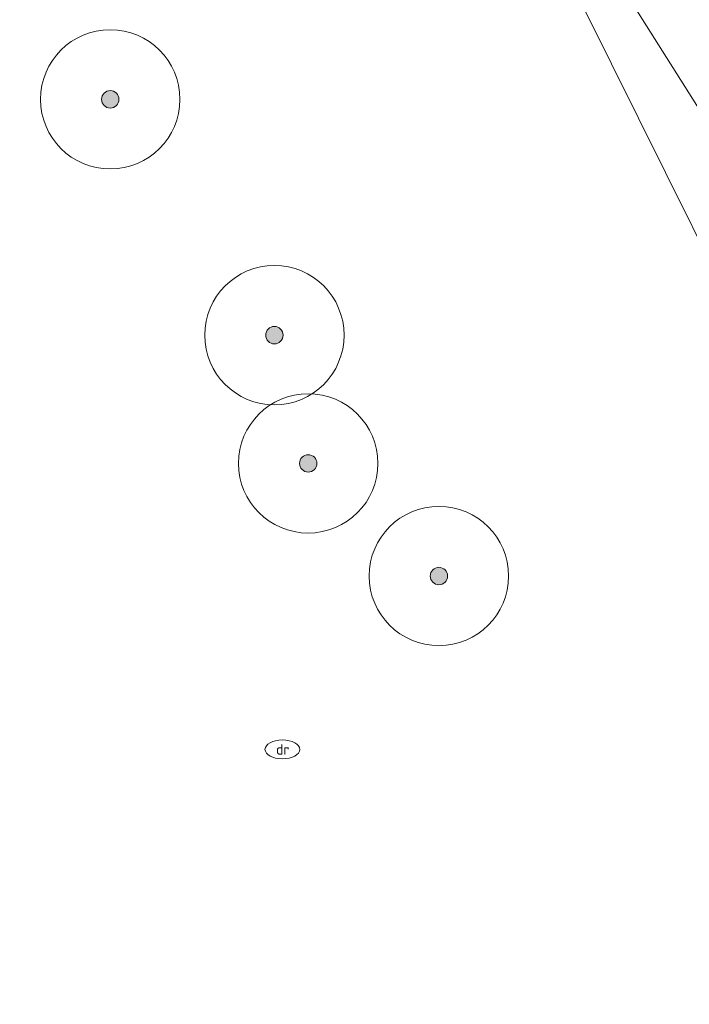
# Model space of a CAD drawing. Header units: metres. Extents: x 125349 to 128236, y 501602 to 503797.
# Tile 106 of 256: x 126647 to 126657, y 501818 to 501832. Entities that reach past the tile are written whole.
import ezdxf
from ezdxf.enums import TextEntityAlignment as Align

# ---------------------------------------------------------------- set-up
doc = ezdxf.new("R2010")
doc.units = ezdxf.units.M
doc.layers.get('0').update_dxf_attribs({"linetype": 'CONTINUOUS'})
for name, color, linetype, lineweight in [('B-WE-GR-BOOM-S-500', 90, 'CONTINUOUS', 18), ('B-WE-GR-GRAS-GV', 60, 'CONTINUOUS', 13), ('B-WE-IE-MEUBILAIR-S', 7, 'CONTINUOUS', 18), ('B-WE-VH-ONVERHARD-GV', 252, 'CONTINUOUS', 18)]:
    doc.layers.add(name, color=color, linetype=linetype, lineweight=lineweight)
doc.styles.add('NLCS-ISO', font='NLCS-ISO.ttf')

# ---------------------------------------------------------------- blocks, each defined once
blk = doc.blocks.new('SIE-MEUBILAIR_PUT_DRAINAGEPUT-SO')
blk.add_ellipse((0, 0), major_axis=(1.25, 0), ratio=0.54)
at = {"style": 'NLCS-ISO'}
blk.add_text('dr', height=0.75, dxfattribs=at).set_placement((0.026, 0), align=Align.MIDDLE_CENTER)
blk = doc.blocks.new('SGR-BOOM_01-SO')
at = {"linetype": 'ByBlock', "lineweight": 18}
h = blk.add_hatch(color=0, dxfattribs=at)
h.dxf.hatch_style = 1
edge = h.paths.add_edge_path()
edge.add_arc((0, 0), 0.25, 0, 360)
at = {"color": 0, "linetype": 'ByBlock', "lineweight": 18}
for radius in [2, 0.25]:
    blk.add_circle((0, 0), radius, dxfattribs=at)

msp = doc.modelspace()

# ---------------------------------------------------------------- linework, layer by layer
at = {"layer": 'B-WE-GR-GRAS-GV', "flags": 128}
for points in [[(126618.199, 501882.904), (126637.235, 501860.406), (126649.473, 501842.359), (126656.92, 501830.554), (126661.092, 501821.746), (126661.834, 501816.06), (126661.463, 501812.846), (126660.011, 501809.262), (126658.126, 501806.048), (126654.912, 501800.361), (126650.245, 501792.296), (126646.521, 501785.313), (126644.926, 501782.451), (126640.73, 501775.087), (126635.092, 501765.711)], [(126625.838, 501751.96), (126649.009, 501791.209), (126651.512, 501795.597), (126655.9, 501803.447), (126660.103, 501811.142), (126660.844, 501813.83), (126661.092, 501815.839), (126660.443, 501821), (126659.423, 501823.626), (126659.176, 501824.152), (126654.54, 501833.485), (126647.618, 501843.93), (126634.303, 501862.556)]]:
    msp.add_lwpolyline(points, dxfattribs=at)
at = {"layer": 'B-WE-VH-ONVERHARD-GV', "flags": 128}
for points in [[(126635.092, 501765.711), (126640.73, 501775.087), (126644.926, 501782.451), (126646.521, 501785.313), (126650.245, 501792.296), (126654.912, 501800.361), (126658.126, 501806.048), (126660.011, 501809.262), (126661.463, 501812.846), (126661.834, 501816.06), (126661.092, 501821.746), (126656.92, 501830.554), (126649.473, 501842.359), (126637.235, 501860.406), (126618.199, 501882.904)], [(126634.303, 501862.556), (126647.618, 501843.93), (126654.54, 501833.485), (126659.176, 501824.152), (126659.423, 501823.626), (126660.443, 501821), (126661.092, 501815.839), (126660.844, 501813.83), (126660.103, 501811.142), (126655.9, 501803.447), (126651.512, 501795.597), (126649.009, 501791.209), (126625.838, 501751.96)]]:
    msp.add_lwpolyline(points, dxfattribs=at)

# ---------------------------------------------------------------- block references
at = {"layer": 'B-WE-GR-BOOM-S-500', "xscale": 0.5, "yscale": 0.5, "zscale": 0.5}
for p in [(126648.506, 501830.642), (126650.861, 501827.256), (126651.346, 501825.415), (126653.221, 501823.798)]:
    msp.add_blockref('SGR-BOOM_01-SO', p, dxfattribs=at)
at = {"layer": 'B-WE-IE-MEUBILAIR-S', "xscale": 0.2, "yscale": 0.2, "zscale": 0.2}
msp.add_blockref('SIE-MEUBILAIR_PUT_DRAINAGEPUT-SO', (126650.976, 501821.309), dxfattribs=at)

doc.saveas('drawing.dxf')
